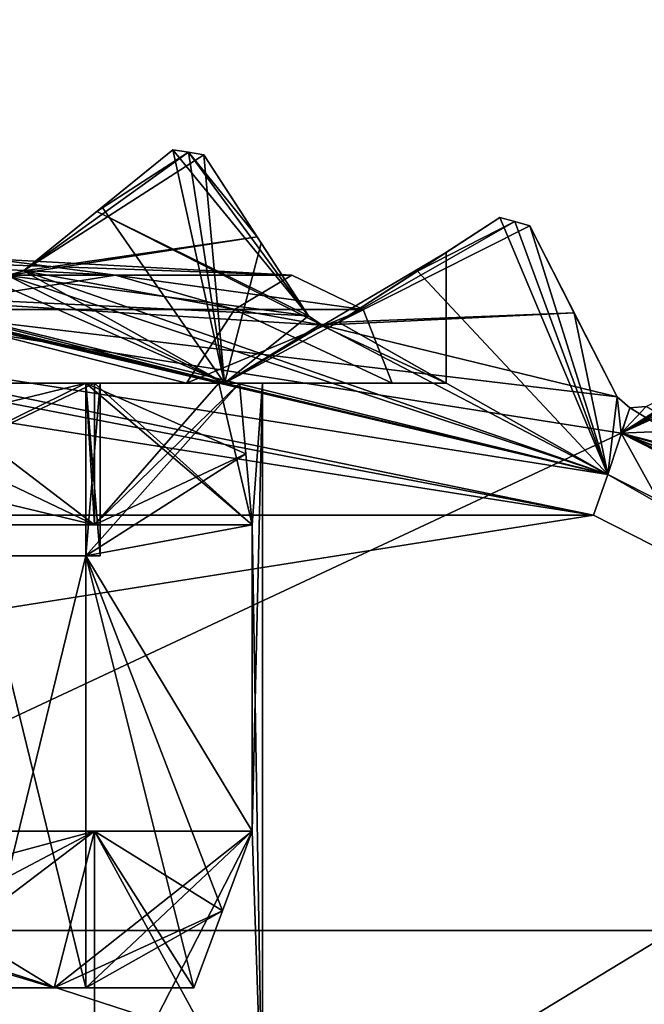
# Model space of a CAD drawing. Header units: millimetres. Extents: x -114 to 114, y -36 to 48.
# Tile 250 of 256: x 72.03 to 74.92, y 10.62 to 15.18. Entities that reach past the tile are written whole.
import ezdxf

# ---------------------------------------------------------------- set-up
doc = ezdxf.new("R2010")
doc.units = ezdxf.units.MM
doc.header["$LTSCALE"] = 65.185185
for name, color, linetype in [('2', 7, 'CONTINUOUS'), ('2786', 7, 'CONTINUOUS'), ('2841', 7, 'CONTINUOUS'), ('2842', 7, 'CONTINUOUS'), ('2936', 7, 'CONTINUOUS'), ('2938', 7, 'CONTINUOUS'), ('2939', 7, 'CONTINUOUS'), ('2941', 7, 'CONTINUOUS'), ('2965', 7, 'CONTINUOUS'), ('3012', 7, 'CONTINUOUS'), ('3013', 7, 'CONTINUOUS'), ('3014', 7, 'CONTINUOUS'), ('3030', 7, 'CONTINUOUS'), ('3033', 7, 'CONTINUOUS'), ('3037', 7, 'CONTINUOUS'), ('3041', 7, 'CONTINUOUS'), ('3042', 7, 'CONTINUOUS'), ('3216', 7, 'CONTINUOUS'), ('3217', 7, 'CONTINUOUS'), ('3219', 7, 'CONTINUOUS'), ('3220', 7, 'CONTINUOUS'), ('3221', 7, 'CONTINUOUS'), ('3222', 7, 'CONTINUOUS'), ('3227', 7, 'CONTINUOUS'), ('3228', 7, 'CONTINUOUS'), ('3229', 7, 'CONTINUOUS'), ('3239', 7, 'CONTINUOUS'), ('3240', 7, 'CONTINUOUS'), ('3241', 7, 'CONTINUOUS'), ('3290', 7, 'CONTINUOUS'), ('3291', 7, 'CONTINUOUS'), ('3292', 7, 'CONTINUOUS'), ('3310', 7, 'CONTINUOUS'), ('3312', 7, 'CONTINUOUS'), ('3316', 7, 'CONTINUOUS'), ('3317', 7, 'CONTINUOUS'), ('3452', 7, 'CONTINUOUS'), ('3453', 7, 'CONTINUOUS'), ('3455', 7, 'CONTINUOUS'), ('3456', 7, 'CONTINUOUS'), ('3458', 7, 'CONTINUOUS'), ('3459', 7, 'CONTINUOUS'), ('3461', 7, 'CONTINUOUS'), ('3462', 7, 'CONTINUOUS')]:
    doc.layers.add(name, color=color, linetype=linetype)

msp = doc.modelspace()

# ---------------------------------------------------------------- linework, layer by layer
at = {"layer": '2', "linetype": 'CONTINUOUS'}
for points in [[(113, 35, 92.5), (-113, 35, 92.5), (72.7254, 6.8475, 92.5), (113, 35, 92.5)], [(72.7254, 6.8475, 92.5), (-113, 35, 92.5), (68.2746, 6.8475, 92.5), (72.7254, 6.8475, 92.5)], [(76.3258, 4.2309, 92.5), (113, 35, 92.5), (72.7254, 6.8475, 92.5), (76.3258, 4.2309, 92.5)]]:
    msp.add_3dface(points, dxfattribs=at)
at = {"layer": '2786', "linetype": 'CONTINUOUS'}
for points in [[(-50.5, 32.5, 90), (110.5, 32.5, 90), (-23.5, 13.7, 90), (-50.5, 32.5, 90)], [(110.5, 32.5, 90), (-19.2659, 13.0293, 90), (-23.5, 13.7, 90), (110.5, 32.5, 90)], [(110.5, 32.5, 90), (-15.4464, 11.0828, 90), (-19.2659, 13.0293, 90), (110.5, 32.5, 90)], [(110.5, 32.5, 90), (-12.4154, 8.0512, 90), (-15.4464, 11.0828, 90), (110.5, 32.5, 90)], [(110.5, 32.5, 90), (-10.4698, 4.2312, 90), (-12.4154, 8.0512, 90), (110.5, 32.5, 90)], [(110.5, 32.5, 90), (-9.8, 0, 90), (-10.4698, 4.2312, 90), (110.5, 32.5, 90)], [(-9.8, 0, 90), (110.5, 32.5, 90), (21.2746, 6.8475, 90), (-9.8, 0, 90)], [(110.5, 32.5, 90), (25.7254, 6.8475, 90), (21.2746, 6.8475, 90), (110.5, 32.5, 90)], [(110.5, 32.5, 90), (29.3258, 4.2309, 90), (25.7254, 6.8475, 90), (110.5, 32.5, 90)], [(110.5, 32.5, 90), (30.7, 0, 90), (29.3258, 4.2309, 90), (110.5, 32.5, 90)], [(110.5, 32.5, 90), (68.2746, 6.8475, 90), (30.7, 0, 90), (110.5, 32.5, 90)], [(110.5, 32.5, 90), (72.7254, 6.8475, 90), (68.2746, 6.8475, 90), (110.5, 32.5, 90)], [(110.5, 32.5, 90), (76.3258, 4.2309, 90), (72.7254, 6.8475, 90), (110.5, 32.5, 90)]]:
    msp.add_3dface(points, dxfattribs=at)
at = {"layer": '2841', "linetype": 'CONTINUOUS'}
for points in [[(70.5, 13.55, 110), (66.3182, 12.8886, 110), (74.6818, 12.8886, 110), (70.5, 13.55, 110)], [(66.3182, 12.8886, 110), (62.5392, 10.9648, 110), (74.6818, 12.8886, 110), (66.3182, 12.8886, 110)], [(74.6818, 12.8886, 110), (62.5392, 10.9648, 110), (78.4608, 10.9648, 110), (74.6818, 12.8886, 110)], [(62.5392, 10.9648, 110), (59.5396, 7.9669, 110), (78.4608, 10.9648, 110), (62.5392, 10.9648, 110)], [(78.4608, 10.9648, 110), (59.5396, 7.9669, 110), (81.4604, 7.9669, 110), (78.4608, 10.9648, 110)]]:
    msp.add_3dface(points, dxfattribs=at)
at = {"layer": '2842', "linetype": 'CONTINUOUS'}
for points in [[(70.5, 13.95, 93), (74.8106, 13.2673, 93), (70.5, 11.25, 93), (70.5, 13.95, 93)], [(70.5, 11.25, 93), (74.8106, 13.2673, 93), (77.1126, 9.1014, 93), (70.5, 11.25, 93)], [(74.8106, 13.2673, 93), (78.6996, 11.2858, 93), (77.1126, 9.1014, 93), (74.8106, 13.2673, 93)]]:
    msp.add_3dface(points, dxfattribs=at)
at = {"layer": '2936', "linetype": 'CONTINUOUS'}
for points in [[(72.4089, 14.3144, 96.0664), (72.7362, 14.5795, 93.8), (72.0446, 14.0194, 95.8593), (72.4089, 14.3144, 96.0664)], [(72.0446, 14.0194, 95.8593), (72.7362, 14.5795, 93.8), (72.3835, 14.2938, 93.4674), (72.0446, 14.0194, 95.8593)], [(72.7362, 14.5795, 96.3075), (72.7362, 14.5795, 93.8), (72.4089, 14.3144, 96.0664), (72.7362, 14.5795, 96.3075)], [(72.0446, 14.0194, 93.1543), (72.0446, 14.0194, 95.8593), (72.3835, 14.2938, 93.4674), (72.0446, 14.0194, 93.1543)]]:
    msp.add_3dface(points, dxfattribs=at)
at = {"layer": '2938', "linetype": 'CONTINUOUS'}
for points in [[(73.8673, 14.0187, 108.8326), (74.2479, 14.2659, 108.5), (73.5016, 13.7812, 109.1457), (73.8673, 14.0187, 108.8326)], [(73.5016, 13.7812, 109.1457), (74.2479, 14.2659, 108.5), (73.5016, 13.7812, 100.8002), (73.5016, 13.7812, 109.1457)], [(73.5016, 13.7812, 100.8002), (74.2479, 14.2659, 108.5), (74, 14.1049, 99), (73.5016, 13.7812, 100.8002)], [(73.5016, 13.7812, 97.1998), (74, 14.1049, 99), (74.2479, 14.2659, 93.8), (73.5016, 13.7812, 97.1998)], [(73.8673, 14.0187, 93.4674), (73.5016, 13.7812, 97.1998), (74.2479, 14.2659, 93.8), (73.8673, 14.0187, 93.4674)], [(74, 14.1049, 99), (74.2479, 14.2659, 108.5), (74.2479, 14.2659, 93.8), (74, 14.1049, 99)], [(73.5016, 13.7812, 93.1543), (73.5016, 13.7812, 97.1998), (73.8673, 14.0187, 93.4674), (73.5016, 13.7812, 93.1543)]]:
    msp.add_3dface(points, dxfattribs=at)
at = {"layer": '2939', "linetype": 'CONTINUOUS'}
for points in [[(73.1448, 14.147, 96.7076), (73.3632, 13.8106, 93.1543), (72.8785, 14.557, 96.4324), (73.1448, 14.147, 96.7076)], [(72.8785, 14.557, 96.4324), (73.3632, 13.8106, 93.1543), (72.8785, 14.557, 93.8), (72.8785, 14.557, 96.4324)], [(72.8785, 14.557, 93.8), (73.3632, 13.8106, 93.1543), (73.1257, 14.1764, 93.4675), (72.8785, 14.557, 93.8)], [(73.3632, 13.8106, 96.9871), (73.3632, 13.8106, 93.1543), (73.1448, 14.147, 96.7076), (73.3632, 13.8106, 96.9871)]]:
    msp.add_3dface(points, dxfattribs=at)
at = {"layer": '2941', "linetype": 'CONTINUOUS'}
for points in [[(74.3871, 14.2286, 93.8), (74.3871, 14.2286, 108.5), (74.7912, 13.4356, 93.1543), (74.3871, 14.2286, 93.8)], [(74.7912, 13.4356, 93.1543), (74.3871, 14.2286, 108.5), (74.5932, 13.8242, 108.8326), (74.7912, 13.4356, 93.1543)], [(74.5931, 13.8243, 93.4675), (74.3871, 14.2286, 93.8), (74.7912, 13.4356, 93.1543), (74.5931, 13.8243, 93.4675)], [(74.7912, 13.4356, 109.1457), (74.7912, 13.4356, 93.1543), (74.5932, 13.8242, 108.8326), (74.7912, 13.4356, 109.1457)]]:
    msp.add_3dface(points, dxfattribs=at)
at = {"layer": '2965', "linetype": 'CONTINUOUS'}
for points in [[(72.0446, 14.0194, 93.1543), (72.3835, 14.2938, 93.4674), (72.8074, 14.5684, 93.8), (72.0446, 14.0194, 93.1543)], [(72.8785, 14.557, 93.8), (72.0446, 14.0194, 93.1543), (72.8074, 14.5684, 93.8), (72.8785, 14.557, 93.8)], [(72.0446, 14.0194, 93.1543), (72.8785, 14.557, 93.8), (73.1257, 14.1764, 93.4675), (72.0446, 14.0194, 93.1543)], [(72.3835, 14.2938, 93.4674), (72.7362, 14.5795, 93.8), (72.8074, 14.5684, 93.8), (72.3835, 14.2938, 93.4674)], [(73.5016, 13.7812, 93.1543), (73.8673, 14.0187, 93.4674), (74.3176, 14.2474, 93.8), (73.5016, 13.7812, 93.1543)], [(74.3871, 14.2286, 93.8), (73.5016, 13.7812, 93.1543), (74.3176, 14.2474, 93.8), (74.3871, 14.2286, 93.8)], [(73.5016, 13.7812, 93.1543), (74.3871, 14.2286, 93.8), (74.5931, 13.8243, 93.4675), (73.5016, 13.7812, 93.1543)], [(73.8673, 14.0187, 93.4674), (74.2479, 14.2659, 93.8), (74.3176, 14.2474, 93.8), (73.8673, 14.0187, 93.4674)], [(72.0446, 14.0194, 93.1543), (73.1257, 14.1764, 93.4675), (71.9713, 13.9977, 93.1248), (72.0446, 14.0194, 93.1543)], [(73.1257, 14.1764, 93.4675), (73.3632, 13.8106, 93.1543), (71.9713, 13.9977, 93.1248), (73.1257, 14.1764, 93.4675)], [(73.3632, 13.8106, 93.1543), (70.5, 13.95, 93), (71.9713, 13.9977, 93.1248), (73.3632, 13.8106, 93.1543)], [(74.8106, 13.2673, 93), (70.5, 13.95, 93), (74.7912, 13.4356, 93.1543), (74.8106, 13.2673, 93)], [(70.5, 13.95, 93), (73.3632, 13.8106, 93.1543), (73.4264, 13.7672, 93.1248), (70.5, 13.95, 93)], [(74.7912, 13.4356, 93.1543), (70.5, 13.95, 93), (73.4264, 13.7672, 93.1248), (74.7912, 13.4356, 93.1543)], [(73.5016, 13.7812, 93.1543), (74.5931, 13.8243, 93.4675), (73.4264, 13.7672, 93.1248), (73.5016, 13.7812, 93.1543)], [(74.5931, 13.8243, 93.4675), (74.7912, 13.4356, 93.1543), (73.4264, 13.7672, 93.1248), (74.5931, 13.8243, 93.4675)], [(74.8106, 13.2673, 93), (75.3142, 13.5899, 93.4674), (75.7186, 13.796, 93.8), (74.8106, 13.2673, 93)], [(74.8106, 13.2673, 93), (75.7186, 13.796, 93.8), (75.7859, 13.7703, 93.8), (74.8106, 13.2673, 93)], [(75.8531, 13.7443, 93.8), (74.8106, 13.2673, 93), (75.7859, 13.7703, 93.8), (75.8531, 13.7443, 93.8)], [(74.8106, 13.2673, 93), (75.8531, 13.7443, 93.8), (76.0158, 13.3207, 93.4675), (74.8106, 13.2673, 93)], [(74.8106, 13.2673, 93), (74.9257, 13.3919, 93.1543), (75.3142, 13.5899, 93.4674), (74.8106, 13.2673, 93)], [(74.8106, 13.2673, 93), (74.7912, 13.4356, 93.1543), (74.8494, 13.3859, 93.1248), (74.8106, 13.2673, 93)], [(74.9257, 13.3919, 93.1543), (74.8106, 13.2673, 93), (74.8494, 13.3859, 93.1248), (74.9257, 13.3919, 93.1543)], [(74.8106, 13.2673, 93), (76.0158, 13.3207, 93.4675), (76.1721, 12.9135, 93.1543), (74.8106, 13.2673, 93)], [(78.6996, 11.2858, 93), (74.8106, 13.2673, 93), (78.773, 11.3867, 93.1248), (78.6996, 11.2858, 93)], [(74.8106, 13.2673, 93), (76.1721, 12.9135, 93.1543), (76.2248, 12.858, 93.1248), (74.8106, 13.2673, 93)], [(74.8106, 13.2673, 93), (77.4908, 12.2499, 93.1543), (77.5374, 12.1891, 93.1248), (74.8106, 13.2673, 93)], [(77.4908, 12.2499, 93.1543), (74.8106, 13.2673, 93), (76.2248, 12.858, 93.1248), (77.4908, 12.2499, 93.1543)], [(74.8106, 13.2673, 93), (78.733, 11.452, 93.1543), (78.773, 11.3867, 93.1248), (74.8106, 13.2673, 93)], [(78.733, 11.452, 93.1543), (74.8106, 13.2673, 93), (77.5374, 12.1891, 93.1248), (78.733, 11.452, 93.1543)]]:
    msp.add_3dface(points, dxfattribs=at)
at = {"layer": '3012', "linetype": 'CONTINUOUS'}
for points in [[(72.0446, 14.0194, 95.8593), (71.9713, 13.9977, 93.1248), (71.9704, 13.9978, 95.8239), (72.0446, 14.0194, 95.8593)], [(72.0446, 14.0194, 95.8593), (72.0446, 14.0194, 93.1543), (71.9713, 13.9977, 93.1248), (72.0446, 14.0194, 95.8593)]]:
    msp.add_3dface(points, dxfattribs=at)
at = {"layer": '3013', "linetype": 'CONTINUOUS'}
for points in [[(73.3632, 13.8106, 93.1543), (73.3632, 13.8106, 96.9871), (73.4163, 13.7699, 97.0648), (73.3632, 13.8106, 93.1543)], [(73.4264, 13.7672, 93.1248), (73.3632, 13.8106, 93.1543), (73.4163, 13.7699, 97.0648), (73.4264, 13.7672, 93.1248)], [(73.5016, 13.7812, 97.1998), (73.4264, 13.7672, 93.1248), (73.4163, 13.7699, 97.0648), (73.5016, 13.7812, 97.1998)], [(73.5016, 13.7812, 97.1998), (73.5016, 13.7812, 93.1543), (73.4264, 13.7672, 93.1248), (73.5016, 13.7812, 97.1998)]]:
    msp.add_3dface(points, dxfattribs=at)
at = {"layer": '3014', "linetype": 'CONTINUOUS'}
for points in [[(74.7912, 13.4356, 93.1543), (74.7912, 13.4356, 109.1457), (74.8494, 13.3859, 109.1752), (74.7912, 13.4356, 93.1543)], [(74.8494, 13.3859, 93.1248), (74.7912, 13.4356, 93.1543), (74.8494, 13.3859, 109.1752), (74.8494, 13.3859, 93.1248)], [(74.9257, 13.3919, 109.1457), (74.9257, 13.3919, 93.1543), (74.8494, 13.3859, 93.1248), (74.9257, 13.3919, 109.1457)], [(74.9257, 13.3919, 109.1457), (74.8494, 13.3859, 93.1248), (74.8494, 13.3859, 109.1752), (74.9257, 13.3919, 109.1457)]]:
    msp.add_3dface(points, dxfattribs=at)
at = {"layer": '3030', "linetype": 'CONTINUOUS'}
msp.add_3dface([(70.5, 11.25, 93.5), (77.1126, 9.1014, 93.5), (63.8874, 9.1014, 93.5), (70.5, 11.25, 93.5)], dxfattribs=at)
at = {"layer": '3033', "linetype": 'CONTINUOUS'}
for points in [[(70.5, 11.25, 93), (77.1126, 9.1014, 93), (70.5, 11.25, 93.5), (70.5, 11.25, 93)], [(77.1126, 9.1014, 93), (77.1126, 9.1014, 93.5), (70.5, 11.25, 93.5), (77.1126, 9.1014, 93)]]:
    msp.add_3dface(points, dxfattribs=at)
at = {"layer": '3037', "linetype": 'CONTINUOUS'}
for points in [[(72.975, 13.5, 96.5252), (70.5, 13.5, 95.5), (72.7981, 13.5, 96.7019), (72.975, 13.5, 96.5252)], [(72.7981, 13.5, 96.7019), (70.5, 13.5, 95.5), (70.5, 13.5, 95.75), (72.7981, 13.5, 96.7019)], [(70.5, 13.5, 102.5), (72.975, 13.5, 101.4748), (70.5, 13.5, 102.25), (70.5, 13.5, 102.5)], [(70.5, 13.5, 102.25), (72.975, 13.5, 101.4748), (72.7981, 13.5, 101.2981), (70.5, 13.5, 102.25)], [(73.75, 13.5, 99), (72.975, 13.5, 96.5252), (72.7981, 13.5, 96.7019), (73.75, 13.5, 99)], [(72.7981, 13.5, 101.2981), (72.975, 13.5, 101.4748), (73.75, 13.5, 99), (72.7981, 13.5, 101.2981)], [(74, 13.5, 99), (72.975, 13.5, 96.5252), (73.75, 13.5, 99), (74, 13.5, 99)], [(72.975, 13.5, 101.4748), (74, 13.5, 99), (73.75, 13.5, 99), (72.975, 13.5, 101.4748)]]:
    msp.add_3dface(points, dxfattribs=at)
at = {"layer": '3041', "linetype": 'CONTINUOUS'}
for points in [[(72.7362, 14.5795, 101.6925), (72.8082, 14.5683, 101.631), (72.0446, 14.0194, 102.1407), (72.7362, 14.5795, 101.6925)], [(72.4089, 14.3144, 101.9336), (72.7362, 14.5795, 101.6925), (72.0446, 14.0194, 102.1407), (72.4089, 14.3144, 101.9336)], [(72.8082, 14.5683, 101.631), (72.8785, 14.557, 101.5676), (72.0446, 14.0194, 102.1407), (72.8082, 14.5683, 101.631)], [(72.8785, 14.557, 101.5676), (72.975, 13.5, 101.4748), (72.0446, 14.0194, 102.1407), (72.8785, 14.557, 101.5676)], [(72.7362, 14.5795, 96.3075), (72.4089, 14.3144, 96.0664), (72.975, 13.5, 96.5252), (72.7362, 14.5795, 96.3075)], [(72.7362, 14.5795, 96.3075), (72.975, 13.5, 96.5252), (72.8082, 14.5683, 96.369), (72.7362, 14.5795, 96.3075)], [(72.975, 13.5, 96.5252), (72.8785, 14.557, 96.4324), (72.8082, 14.5683, 96.369), (72.975, 13.5, 96.5252)], [(73.1448, 14.147, 96.7076), (72.8785, 14.557, 96.4324), (72.975, 13.5, 96.5252), (73.1448, 14.147, 96.7076)], [(73.1448, 14.147, 101.2924), (72.975, 13.5, 101.4748), (72.8785, 14.557, 101.5676), (73.1448, 14.147, 101.2924)], [(70.8879, 14.4213, 95.5216), (70.5707, 14.1041, 95.5007), (72.975, 13.5, 96.5252), (70.8879, 14.4213, 95.5216)], [(71.9704, 13.9978, 95.8239), (70.8879, 14.4213, 95.5216), (72.975, 13.5, 96.5252), (71.9704, 13.9978, 95.8239)], [(72.4089, 14.3144, 96.0664), (72.0446, 14.0194, 95.8593), (72.975, 13.5, 96.5252), (72.4089, 14.3144, 96.0664)], [(73.3632, 13.8106, 96.9871), (73.1448, 14.147, 96.7076), (72.975, 13.5, 96.5252), (73.3632, 13.8106, 96.9871)], [(73.3632, 13.8106, 101.0129), (72.975, 13.5, 101.4748), (73.1448, 14.147, 101.2924), (73.3632, 13.8106, 101.0129)], [(70.5707, 14.1041, 95.5007), (70.5383, 14.0824, 95.5002), (72.975, 13.5, 96.5252), (70.5707, 14.1041, 95.5007)], [(73.5016, 13.7812, 100.8002), (74, 14.1049, 99), (72.975, 13.5, 101.4748), (73.5016, 13.7812, 100.8002)], [(74, 14.1049, 99), (74, 13.5, 99), (72.975, 13.5, 101.4748), (74, 14.1049, 99)], [(74, 14.1049, 99), (73.5016, 13.7812, 97.1998), (74, 13.5, 99), (74, 14.1049, 99)], [(70.5383, 14.0824, 95.5002), (70.5, 14.0748, 95.5), (72.975, 13.5, 96.5252), (70.5383, 14.0824, 95.5002)], [(70.5, 14.0748, 95.5), (70.5, 13.5, 95.5), (72.975, 13.5, 96.5252), (70.5, 14.0748, 95.5)], [(72.975, 13.5, 101.4748), (70.5, 13.5, 102.5), (72.0446, 14.0194, 102.1407), (72.975, 13.5, 101.4748)], [(72.0446, 14.0194, 102.1407), (70.5, 13.5, 102.5), (71.9704, 13.9978, 102.1761), (72.0446, 14.0194, 102.1407)], [(72.0446, 14.0194, 95.8593), (71.9704, 13.9978, 95.8239), (72.975, 13.5, 96.5252), (72.0446, 14.0194, 95.8593)], [(73.4163, 13.7699, 97.0648), (73.3632, 13.8106, 96.9871), (72.975, 13.5, 96.5252), (73.4163, 13.7699, 97.0648)], [(73.4163, 13.7699, 100.9352), (72.975, 13.5, 101.4748), (73.3632, 13.8106, 101.0129), (73.4163, 13.7699, 100.9352)], [(73.5016, 13.7812, 100.8002), (72.975, 13.5, 101.4748), (73.4163, 13.7699, 100.9352), (73.5016, 13.7812, 100.8002)], [(73.4163, 13.7699, 97.0648), (72.975, 13.5, 96.5252), (74, 13.5, 99), (73.4163, 13.7699, 97.0648)], [(73.5016, 13.7812, 97.1998), (73.4163, 13.7699, 97.0648), (74, 13.5, 99), (73.5016, 13.7812, 97.1998)]]:
    msp.add_3dface(points, dxfattribs=at)
at = {"layer": '3042', "linetype": 'CONTINUOUS'}
for points in [[(72.3738, 12.843, 97.1262), (71.5141, 13.5, 96.5517), (71, 12.843, 96.3976), (72.3738, 12.843, 97.1262)], [(71.5141, 13.5, 101.4483), (72.3738, 13.5, 100.8738), (71, 12.843, 101.6024), (71.5141, 13.5, 101.4483)], [(71, 12.843, 101.6024), (72.3738, 13.5, 100.8738), (72.3738, 12.843, 100.8738), (71, 12.843, 101.6024)], [(72.3738, 13.5, 97.1262), (71.5141, 13.5, 96.5517), (72.3738, 12.843, 97.1262), (72.3738, 13.5, 97.1262)], [(72.9483, 13.5, 97.9859), (72.3738, 13.5, 97.1262), (73.1024, 12.843, 98.5), (72.9483, 13.5, 97.9859)], [(73.1024, 12.843, 98.5), (72.3738, 13.5, 97.1262), (72.3738, 12.843, 97.1262), (73.1024, 12.843, 98.5)], [(72.3738, 13.5, 100.8738), (72.9483, 13.5, 100.0141), (72.3738, 12.843, 100.8738), (72.3738, 13.5, 100.8738)], [(72.3738, 12.843, 100.8738), (72.9483, 13.5, 100.0141), (73.1024, 12.843, 99.5), (72.3738, 12.843, 100.8738)], [(73.15, 13.5, 99), (72.9483, 13.5, 97.9859), (73.1024, 12.843, 98.5), (73.15, 13.5, 99)], [(72.9483, 13.5, 100.0141), (73.15, 13.5, 99), (73.1024, 12.843, 99.5), (72.9483, 13.5, 100.0141)], [(73.15, 13.5, 99), (73.15, 10, 99), (73.1024, 11.4253, 99.5), (73.15, 13.5, 99)], [(73.15, 10, 99), (73.15, 13.5, 99), (73.1024, 12.843, 98.5), (73.15, 10, 99)], [(73.1024, 12.843, 99.5), (73.15, 13.5, 99), (73.1024, 11.4253, 99.5), (73.1024, 12.843, 99.5)], [(73.15, 10, 99), (73.1024, 12.843, 98.5), (73.1024, 11.4253, 98.5), (73.15, 10, 99)], [(70.5, 10, 96.35), (72.3738, 10, 97.1262), (71, 11.4253, 96.3976), (70.5, 10, 96.35)], [(72.3738, 10, 100.8738), (70.5, 10, 101.65), (72.3738, 11.4253, 100.8738), (72.3738, 10, 100.8738)], [(72.3738, 11.4253, 100.8738), (70.5, 10, 101.65), (71, 11.4253, 101.6024), (72.3738, 11.4253, 100.8738)], [(71, 11.4253, 96.3976), (72.3738, 10, 97.1262), (72.3738, 11.4253, 97.1262), (71, 11.4253, 96.3976)], [(73.15, 10, 99), (72.3738, 10, 100.8738), (73.1024, 11.4253, 99.5), (73.15, 10, 99)], [(73.1024, 11.4253, 99.5), (72.3738, 10, 100.8738), (72.3738, 11.4253, 100.8738), (73.1024, 11.4253, 99.5)], [(72.3738, 10, 97.1262), (73.15, 10, 99), (72.3738, 11.4253, 97.1262), (72.3738, 10, 97.1262)], [(72.3738, 11.4253, 97.1262), (73.15, 10, 99), (73.1024, 11.4253, 98.5), (72.3738, 11.4253, 97.1262)]]:
    msp.add_3dface(points, dxfattribs=at)
at = {"layer": '3216', "linetype": 'CONTINUOUS'}
for points in [[(72.7362, 14.5795, 108.5), (72.3835, 14.2939, 108.8326), (73.3632, 13.8106, 109.1457), (72.7362, 14.5795, 108.5)], [(72.8074, 14.5684, 108.5), (72.7362, 14.5795, 108.5), (73.3632, 13.8106, 109.1457), (72.8074, 14.5684, 108.5)], [(72.8785, 14.557, 108.5), (72.8074, 14.5684, 108.5), (73.1257, 14.1763, 108.8326), (72.8785, 14.557, 108.5)], [(73.1257, 14.1763, 108.8326), (72.8074, 14.5684, 108.5), (73.3632, 13.8106, 109.1457), (73.1257, 14.1763, 108.8326)], [(72.3835, 14.2939, 108.8326), (72.0446, 14.0194, 109.1457), (73.4264, 13.7672, 109.1752), (72.3835, 14.2939, 108.8326)], [(73.3632, 13.8106, 109.1457), (72.3835, 14.2939, 108.8326), (73.4264, 13.7672, 109.1752), (73.3632, 13.8106, 109.1457)], [(74.2479, 14.2659, 108.5), (73.8673, 14.0187, 108.8326), (74.749, 13.077, 109.5), (74.2479, 14.2659, 108.5)], [(74.2479, 14.2659, 108.5), (74.749, 13.077, 109.5), (74.3176, 14.2474, 108.5), (74.2479, 14.2659, 108.5)], [(74.749, 13.077, 109.5), (74.3871, 14.2286, 108.5), (74.3176, 14.2474, 108.5), (74.749, 13.077, 109.5)], [(74.5932, 13.8242, 108.8326), (74.3871, 14.2286, 108.5), (74.749, 13.077, 109.5), (74.5932, 13.8242, 108.8326)], [(70.536, 14.0815, 109.1684), (74.749, 13.077, 109.5), (70.5707, 14.1041, 109.1457), (70.536, 14.0815, 109.1684)], [(70.5707, 14.1041, 109.1457), (74.749, 13.077, 109.5), (71.9713, 13.9977, 109.1752), (70.5707, 14.1041, 109.1457)], [(70.5, 14.0748, 109.1752), (74.749, 13.077, 109.5), (70.536, 14.0815, 109.1684), (70.5, 14.0748, 109.1752)], [(70.5, 14.0748, 109.1752), (70.5, 13.75, 109.5), (74.749, 13.077, 109.5), (70.5, 14.0748, 109.1752)], [(71.9713, 13.9977, 109.1752), (74.749, 13.077, 109.5), (72.0446, 14.0194, 109.1457), (71.9713, 13.9977, 109.1752)], [(72.0446, 14.0194, 109.1457), (74.749, 13.077, 109.5), (73.4264, 13.7672, 109.1752), (72.0446, 14.0194, 109.1457)], [(73.8673, 14.0187, 108.8326), (73.5016, 13.7812, 109.1457), (74.749, 13.077, 109.5), (73.8673, 14.0187, 108.8326)], [(74.7912, 13.4356, 109.1457), (74.5932, 13.8242, 108.8326), (74.749, 13.077, 109.5), (74.7912, 13.4356, 109.1457)], [(74.749, 13.077, 109.5), (73.5016, 13.7812, 109.1457), (73.4264, 13.7672, 109.1752), (74.749, 13.077, 109.5)], [(74.8494, 13.3859, 109.1752), (74.7912, 13.4356, 109.1457), (74.749, 13.077, 109.5), (74.8494, 13.3859, 109.1752)], [(78.582, 11.124, 109.5), (74.8494, 13.3859, 109.1752), (74.749, 13.077, 109.5), (78.582, 11.124, 109.5)], [(74.9257, 13.3919, 109.1457), (74.8494, 13.3859, 109.1752), (78.582, 11.124, 109.5), (74.9257, 13.3919, 109.1457)]]:
    msp.add_3dface(points, dxfattribs=at)
at = {"layer": '3217', "linetype": 'CONTINUOUS'}
for points in [[(70.5, 13.75, 109.5), (70.5, 13.75, 109.8), (74.749, 13.077, 109.8), (70.5, 13.75, 109.5)], [(74.749, 13.077, 109.5), (70.5, 13.75, 109.5), (74.749, 13.077, 109.8), (74.749, 13.077, 109.5)], [(78.582, 11.124, 109.5), (74.749, 13.077, 109.5), (78.582, 11.124, 109.8), (78.582, 11.124, 109.5)], [(78.582, 11.124, 109.8), (74.749, 13.077, 109.5), (74.749, 13.077, 109.8), (78.582, 11.124, 109.8)]]:
    msp.add_3dface(points, dxfattribs=at)
at = {"layer": '3219', "linetype": 'CONTINUOUS'}
for points in [[(70.5, 13.75, 109.8), (74.6818, 12.8886, 110), (74.749, 13.077, 109.8), (70.5, 13.75, 109.8)], [(74.6818, 12.8886, 110), (70.5, 13.75, 109.8), (70.5, 13.6914, 109.9414), (74.6818, 12.8886, 110)], [(70.5, 13.55, 110), (74.6818, 12.8886, 110), (70.5, 13.6914, 109.9414), (70.5, 13.55, 110)], [(74.6818, 12.8886, 110), (78.4608, 10.9648, 110), (74.749, 13.077, 109.8), (74.6818, 12.8886, 110)], [(78.4608, 10.9648, 110), (78.582, 11.124, 109.8), (74.749, 13.077, 109.8), (78.4608, 10.9648, 110)]]:
    msp.add_3dface(points, dxfattribs=at)
at = {"layer": '3220', "linetype": 'CONTINUOUS'}
for points in [[(71.8941, 14.0747, 99), (70.5, 14.1, 99), (73.2863, 13.9987, 99), (71.8941, 14.0747, 99)], [(73.2863, 13.9987, 99), (70.5, 14.1, 99), (72.4702, 13.9987, 100.9702), (73.2863, 13.9987, 99)], [(72.4702, 13.9987, 100.9702), (70.5, 14.1, 99), (70.5, 13.9987, 101.7863), (72.4702, 13.9987, 100.9702)]]:
    msp.add_3dface(points, dxfattribs=at)
at = {"layer": '3221', "linetype": 'CONTINUOUS'}
for points in [[(72.4702, 13.9987, 100.9702), (70.5, 13.9987, 101.7863), (71.4629, 13.8405, 101.9637), (72.4702, 13.9987, 100.9702)], [(72.4702, 13.9987, 100.9702), (71.4629, 13.8405, 101.9637), (73.021, 13.8405, 100.8316), (72.4702, 13.9987, 100.9702)], [(73.2863, 13.9987, 99), (72.4702, 13.9987, 100.9702), (73.6162, 13.8405, 99), (73.2863, 13.9987, 99)], [(72.4702, 13.9987, 100.9702), (73.021, 13.8405, 100.8316), (73.6162, 13.8405, 99), (72.4702, 13.9987, 100.9702)], [(70.5, 13.5, 102.25), (72.7981, 13.5, 101.2981), (71.4629, 13.8405, 101.9637), (70.5, 13.5, 102.25)], [(71.4629, 13.8405, 101.9637), (72.7981, 13.5, 101.2981), (73.021, 13.8405, 100.8316), (71.4629, 13.8405, 101.9637)], [(72.7981, 13.5, 101.2981), (73.75, 13.5, 99), (73.021, 13.8405, 100.8316), (72.7981, 13.5, 101.2981)], [(73.021, 13.8405, 100.8316), (73.75, 13.5, 99), (73.6162, 13.8405, 99), (73.021, 13.8405, 100.8316)]]:
    msp.add_3dface(points, dxfattribs=at)
at = {"layer": '3222', "linetype": 'CONTINUOUS'}
for points in [[(71, 13.5, 96.4562), (71.5141, 13.5, 96.5517), (72.3332, 13.5, 97.1668), (71, 13.5, 96.4562)], [(72.3332, 13.5, 100.8332), (71.5141, 13.5, 101.4483), (71, 13.5, 101.5438), (72.3332, 13.5, 100.8332)], [(71.5141, 13.5, 96.5517), (72.3738, 13.5, 97.1262), (72.3332, 13.5, 97.1668), (71.5141, 13.5, 96.5517)], [(72.3738, 13.5, 100.8738), (71.5141, 13.5, 101.4483), (72.3332, 13.5, 100.8332), (72.3738, 13.5, 100.8738)], [(72.333, 13.5, 98.5), (73.0438, 13.5, 98.5), (72.4, 13.5, 99), (72.333, 13.5, 98.5)], [(72.4, 13.5, 99), (73.0438, 13.5, 98.5), (72.333, 13.5, 99.5), (72.4, 13.5, 99)], [(72.333, 13.5, 99.5), (73.0438, 13.5, 98.5), (73.0438, 13.5, 99.5), (72.333, 13.5, 99.5)], [(72.3738, 13.5, 97.1262), (72.9483, 13.5, 97.9859), (72.3332, 13.5, 97.1668), (72.3738, 13.5, 97.1262)], [(72.9483, 13.5, 97.9859), (73.0438, 13.5, 98.5), (72.3332, 13.5, 97.1668), (72.9483, 13.5, 97.9859)], [(73.0438, 13.5, 99.5), (72.3738, 13.5, 100.8738), (72.3332, 13.5, 100.8332), (73.0438, 13.5, 99.5)], [(72.9483, 13.5, 100.0141), (72.3738, 13.5, 100.8738), (73.0438, 13.5, 99.5), (72.9483, 13.5, 100.0141)], [(72.9483, 13.5, 97.9859), (73.15, 13.5, 99), (73.0438, 13.5, 98.5), (72.9483, 13.5, 97.9859)], [(73.15, 13.5, 99), (72.9483, 13.5, 100.0141), (73.0438, 13.5, 99.5), (73.15, 13.5, 99)], [(73.0438, 13.5, 98.5), (73.15, 13.5, 99), (73.0438, 13.5, 99.5), (73.0438, 13.5, 98.5)]]:
    msp.add_3dface(points, dxfattribs=at)
at = {"layer": '3227', "linetype": 'CONTINUOUS'}
for points in [[(68.6, 12.7, 99), (68.667, 12.7, 98.5), (72.4, 12.7, 99), (68.6, 12.7, 99)], [(68.667, 12.7, 99.5), (68.6, 12.7, 99), (72.333, 12.7, 99.5), (68.667, 12.7, 99.5)], [(72.333, 12.7, 99.5), (68.6, 12.7, 99), (72.4, 12.7, 99), (72.333, 12.7, 99.5)], [(68.667, 12.7, 98.5), (69.1565, 12.7, 97.6565), (72.333, 12.7, 98.5), (68.667, 12.7, 98.5)], [(68.667, 12.7, 98.5), (72.333, 12.7, 98.5), (72.4, 12.7, 99), (68.667, 12.7, 98.5)], [(71.8435, 12.7, 100.3435), (68.667, 12.7, 99.5), (72.333, 12.7, 99.5), (71.8435, 12.7, 100.3435)], [(72.333, 12.7, 98.5), (69.1565, 12.7, 97.6565), (71.8435, 12.7, 97.6565), (72.333, 12.7, 98.5)]]:
    msp.add_3dface(points, dxfattribs=at)
at = {"layer": '3228', "linetype": 'CONTINUOUS'}
for points in [[(70.5, 14.1, 99), (71.8941, 14.0747, 99), (72.4702, 13.9987, 97.0298), (70.5, 14.1, 99)], [(70.5, 13.9987, 96.2137), (70.5, 14.1, 99), (72.4702, 13.9987, 97.0298), (70.5, 13.9987, 96.2137)], [(71.8941, 14.0747, 99), (73.2863, 13.9987, 99), (72.4702, 13.9987, 97.0298), (71.8941, 14.0747, 99)]]:
    msp.add_3dface(points, dxfattribs=at)
at = {"layer": '3229', "linetype": 'CONTINUOUS'}
for points in [[(70.5, 13.9987, 96.2137), (72.4702, 13.9987, 97.0298), (71.4629, 13.8405, 96.0363), (70.5, 13.9987, 96.2137)], [(72.4702, 13.9987, 97.0298), (73.021, 13.8405, 97.1684), (71.4629, 13.8405, 96.0363), (72.4702, 13.9987, 97.0298)], [(72.4702, 13.9987, 97.0298), (73.2863, 13.9987, 99), (73.021, 13.8405, 97.1684), (72.4702, 13.9987, 97.0298)], [(73.2863, 13.9987, 99), (73.6162, 13.8405, 99), (73.021, 13.8405, 97.1684), (73.2863, 13.9987, 99)], [(72.7981, 13.5, 96.7019), (70.5, 13.5, 95.75), (71.4629, 13.8405, 96.0363), (72.7981, 13.5, 96.7019)], [(73.021, 13.8405, 97.1684), (72.7981, 13.5, 96.7019), (71.4629, 13.8405, 96.0363), (73.021, 13.8405, 97.1684)], [(73.75, 13.5, 99), (72.7981, 13.5, 96.7019), (73.6162, 13.8405, 99), (73.75, 13.5, 99)], [(73.6162, 13.8405, 99), (72.7981, 13.5, 96.7019), (73.021, 13.8405, 97.1684), (73.6162, 13.8405, 99)]]:
    msp.add_3dface(points, dxfattribs=at)
at = {"layer": '3239', "linetype": 'CONTINUOUS'}
for points in [[(72.333, 13.5, 99.5), (73.1024, 12.843, 99.5), (72.333, 12.7, 99.5), (72.333, 13.5, 99.5)], [(73.1024, 12.843, 99.5), (72.333, 13.5, 99.5), (73.073, 13.1725, 99.5), (73.1024, 12.843, 99.5)], [(72.333, 13.5, 99.5), (73.0438, 13.5, 99.5), (73.073, 13.1725, 99.5), (72.333, 13.5, 99.5)], [(73.1024, 12.843, 99.5), (73.1024, 11.4253, 99.5), (72.333, 12.7, 99.5), (73.1024, 12.843, 99.5)], [(72.333, 12.7, 99.5), (73.1024, 11.4253, 99.5), (72.9653, 11.0556, 99.5), (72.333, 12.7, 99.5)], [(72.333, 10.7, 99.5), (72.333, 12.7, 99.5), (72.8331, 10.7, 99.5), (72.333, 10.7, 99.5)], [(72.8331, 10.7, 99.5), (72.333, 12.7, 99.5), (72.9653, 11.0556, 99.5), (72.8331, 10.7, 99.5)]]:
    msp.add_3dface(points, dxfattribs=at)
at = {"layer": '3240', "linetype": 'CONTINUOUS'}
for points in [[(72.333, 13.5, 98.5), (72.4, 13.5, 99), (72.333, 12.7, 98.5), (72.333, 13.5, 98.5)], [(72.4, 13.5, 99), (72.333, 13.5, 99.5), (72.4, 12.7, 99), (72.4, 13.5, 99)], [(72.333, 12.7, 98.5), (72.4, 13.5, 99), (72.4, 12.7, 99), (72.333, 12.7, 98.5)], [(72.333, 13.5, 99.5), (72.333, 12.7, 99.5), (72.4, 12.7, 99), (72.333, 13.5, 99.5)]]:
    msp.add_3dface(points, dxfattribs=at)
at = {"layer": '3241', "linetype": 'CONTINUOUS'}
for points in [[(73.0438, 13.5, 98.5), (72.333, 13.5, 98.5), (72.333, 12.7, 98.5), (73.0438, 13.5, 98.5)], [(73.0438, 13.5, 98.5), (72.333, 12.7, 98.5), (73.073, 13.1725, 98.5), (73.0438, 13.5, 98.5)], [(72.333, 12.7, 98.5), (73.1024, 12.843, 98.5), (73.073, 13.1725, 98.5), (72.333, 12.7, 98.5)], [(73.1024, 11.4253, 98.5), (73.1024, 12.843, 98.5), (72.333, 12.7, 98.5), (73.1024, 11.4253, 98.5)], [(73.1024, 11.4253, 98.5), (72.333, 12.7, 98.5), (72.333, 10.7, 98.5), (73.1024, 11.4253, 98.5)], [(72.9653, 11.0558, 98.5), (73.1024, 11.4253, 98.5), (72.333, 10.7, 98.5), (72.9653, 11.0558, 98.5)], [(72.8331, 10.7, 98.5), (72.9653, 11.0558, 98.5), (72.333, 10.7, 98.5), (72.8331, 10.7, 98.5)]]:
    msp.add_3dface(points, dxfattribs=at)
at = {"layer": '3290', "linetype": 'CONTINUOUS'}
for points in [[(72.8082, 14.5683, 101.631), (72.7362, 14.5795, 101.6925), (72.8074, 14.5684, 108.5), (72.8082, 14.5683, 101.631)], [(72.7362, 14.5795, 101.6925), (72.7362, 14.5795, 108.5), (72.8074, 14.5684, 108.5), (72.7362, 14.5795, 101.6925)], [(72.8082, 14.5683, 101.631), (72.8074, 14.5684, 108.5), (72.8785, 14.557, 108.5), (72.8082, 14.5683, 101.631)], [(72.8785, 14.557, 101.5676), (72.8082, 14.5683, 101.631), (72.8785, 14.557, 108.5), (72.8785, 14.557, 101.5676)]]:
    msp.add_3dface(points, dxfattribs=at)
at = {"layer": '3291', "linetype": 'CONTINUOUS'}
for points in [[(72.7362, 14.5795, 93.8), (72.7362, 14.5795, 96.3075), (72.8082, 14.5683, 96.369), (72.7362, 14.5795, 93.8)], [(72.8074, 14.5684, 93.8), (72.7362, 14.5795, 93.8), (72.8082, 14.5683, 96.369), (72.8074, 14.5684, 93.8)], [(72.8785, 14.557, 96.4324), (72.8785, 14.557, 93.8), (72.8074, 14.5684, 93.8), (72.8785, 14.557, 96.4324)], [(72.8785, 14.557, 96.4324), (72.8074, 14.5684, 93.8), (72.8082, 14.5683, 96.369), (72.8785, 14.557, 96.4324)]]:
    msp.add_3dface(points, dxfattribs=at)
at = {"layer": '3292', "linetype": 'CONTINUOUS'}
for points in [[(74.2479, 14.2659, 93.8), (74.2479, 14.2659, 108.5), (74.3176, 14.2474, 108.5), (74.2479, 14.2659, 93.8)], [(74.3176, 14.2474, 93.8), (74.2479, 14.2659, 93.8), (74.3176, 14.2474, 108.5), (74.3176, 14.2474, 93.8)], [(74.3871, 14.2286, 108.5), (74.3871, 14.2286, 93.8), (74.3176, 14.2474, 93.8), (74.3871, 14.2286, 108.5)], [(74.3871, 14.2286, 108.5), (74.3176, 14.2474, 93.8), (74.3176, 14.2474, 108.5), (74.3871, 14.2286, 108.5)]]:
    msp.add_3dface(points, dxfattribs=at)
at = {"layer": '3310', "linetype": 'CONTINUOUS'}
for points in [[(72.4089, 14.3144, 101.9336), (72.0446, 14.0194, 102.1407), (72.7362, 14.5795, 108.5), (72.4089, 14.3144, 101.9336)], [(72.0446, 14.0194, 102.1407), (72.0446, 14.0194, 109.1457), (72.7362, 14.5795, 108.5), (72.0446, 14.0194, 102.1407)], [(72.0446, 14.0194, 109.1457), (72.3835, 14.2939, 108.8326), (72.7362, 14.5795, 108.5), (72.0446, 14.0194, 109.1457)], [(72.7362, 14.5795, 101.6925), (72.4089, 14.3144, 101.9336), (72.7362, 14.5795, 108.5), (72.7362, 14.5795, 101.6925)]]:
    msp.add_3dface(points, dxfattribs=at)
at = {"layer": '3312', "linetype": 'CONTINUOUS'}
for points in [[(73.3632, 13.8106, 101.0129), (73.1448, 14.147, 101.2924), (72.8785, 14.557, 108.5), (73.3632, 13.8106, 101.0129)], [(73.3632, 13.8106, 101.0129), (72.8785, 14.557, 108.5), (73.1257, 14.1763, 108.8326), (73.3632, 13.8106, 101.0129)], [(73.1448, 14.147, 101.2924), (72.8785, 14.557, 101.5676), (72.8785, 14.557, 108.5), (73.1448, 14.147, 101.2924)], [(73.3632, 13.8106, 101.0129), (73.1257, 14.1763, 108.8326), (73.3632, 13.8106, 109.1457), (73.3632, 13.8106, 101.0129)]]:
    msp.add_3dface(points, dxfattribs=at)
at = {"layer": '3316', "linetype": 'CONTINUOUS'}
for points in [[(72.0446, 14.0194, 102.1407), (71.9704, 13.9978, 102.1761), (72.0446, 14.0194, 109.1457), (72.0446, 14.0194, 102.1407)], [(71.9704, 13.9978, 102.1761), (71.9713, 13.9977, 109.1752), (72.0446, 14.0194, 109.1457), (71.9704, 13.9978, 102.1761)]]:
    msp.add_3dface(points, dxfattribs=at)
at = {"layer": '3317', "linetype": 'CONTINUOUS'}
for points in [[(73.4163, 13.7699, 100.9352), (73.3632, 13.8106, 101.0129), (73.4264, 13.7672, 109.1752), (73.4163, 13.7699, 100.9352)], [(73.3632, 13.8106, 101.0129), (73.3632, 13.8106, 109.1457), (73.4264, 13.7672, 109.1752), (73.3632, 13.8106, 101.0129)], [(73.5016, 13.7812, 109.1457), (73.5016, 13.7812, 100.8002), (73.4163, 13.7699, 100.9352), (73.5016, 13.7812, 109.1457)], [(73.5016, 13.7812, 109.1457), (73.4163, 13.7699, 100.9352), (73.4264, 13.7672, 109.1752), (73.5016, 13.7812, 109.1457)]]:
    msp.add_3dface(points, dxfattribs=at)
at = {"layer": '3452', "linetype": 'CONTINUOUS'}
for points in [[(72.3738, 12.843, 100.8738), (72.3332, 13.5, 100.8332), (71, 13.5, 101.5438), (72.3738, 12.843, 100.8738)], [(72.3738, 12.843, 100.8738), (71, 13.5, 101.5438), (71, 13.1725, 101.573), (72.3738, 12.843, 100.8738)], [(72.3738, 12.843, 100.8738), (73.1024, 12.843, 99.5), (72.3332, 13.5, 100.8332), (72.3738, 12.843, 100.8738)], [(73.1024, 12.843, 99.5), (73.073, 13.1725, 99.5), (72.3332, 13.5, 100.8332), (73.1024, 12.843, 99.5)], [(73.0438, 13.5, 99.5), (72.3332, 13.5, 100.8332), (73.073, 13.1725, 99.5), (73.0438, 13.5, 99.5)], [(71, 12.843, 101.6024), (72.3738, 12.843, 100.8738), (71, 13.1725, 101.573), (71, 12.843, 101.6024)]]:
    msp.add_3dface(points, dxfattribs=at)
at = {"layer": '3453', "linetype": 'CONTINUOUS'}
for points in [[(72.3738, 12.843, 97.1262), (71, 12.843, 96.3976), (72.3332, 13.5, 97.1668), (72.3738, 12.843, 97.1262)], [(71, 12.843, 96.3976), (71, 13.1725, 96.427), (72.3332, 13.5, 97.1668), (71, 12.843, 96.3976)], [(71, 13.5, 96.4562), (72.3332, 13.5, 97.1668), (71, 13.1725, 96.427), (71, 13.5, 96.4562)], [(73.0438, 13.5, 98.5), (72.3738, 12.843, 97.1262), (72.3332, 13.5, 97.1668), (73.0438, 13.5, 98.5)], [(72.3738, 12.843, 97.1262), (73.0438, 13.5, 98.5), (73.073, 13.1725, 98.5), (72.3738, 12.843, 97.1262)], [(73.1024, 12.843, 98.5), (72.3738, 12.843, 97.1262), (73.073, 13.1725, 98.5), (73.1024, 12.843, 98.5)]]:
    msp.add_3dface(points, dxfattribs=at)
at = {"layer": '3455', "linetype": 'CONTINUOUS'}
for points in [[(72.3738, 11.4253, 100.8738), (71, 11.4253, 101.6024), (72.1872, 10.7, 100.6872), (72.3738, 11.4253, 100.8738)], [(71, 11.4253, 101.6024), (71, 11.0558, 101.4653), (72.1872, 10.7, 100.6872), (71, 11.4253, 101.6024)], [(72.8331, 10.7, 99.5), (72.3738, 11.4253, 100.8738), (72.1872, 10.7, 100.6872), (72.8331, 10.7, 99.5)], [(73.1024, 11.4253, 99.5), (72.3738, 11.4253, 100.8738), (72.9653, 11.0556, 99.5), (73.1024, 11.4253, 99.5)], [(72.3738, 11.4253, 100.8738), (72.8331, 10.7, 99.5), (72.9653, 11.0556, 99.5), (72.3738, 11.4253, 100.8738)], [(71, 10.7, 101.3331), (72.1872, 10.7, 100.6872), (71, 11.0558, 101.4653), (71, 10.7, 101.3331)]]:
    msp.add_3dface(points, dxfattribs=at)
at = {"layer": '3456', "linetype": 'CONTINUOUS'}
for points in [[(71, 11.4253, 96.3976), (72.3738, 11.4253, 97.1262), (71, 11.0558, 96.5347), (71, 11.4253, 96.3976)], [(72.3738, 11.4253, 97.1262), (71, 10.7, 96.6669), (71, 11.0558, 96.5347), (72.3738, 11.4253, 97.1262)], [(71, 10.7, 96.6669), (72.3738, 11.4253, 97.1262), (72.1872, 10.7, 97.3128), (71, 10.7, 96.6669)], [(72.3738, 11.4253, 97.1262), (73.1024, 11.4253, 98.5), (72.1872, 10.7, 97.3128), (72.3738, 11.4253, 97.1262)], [(73.1024, 11.4253, 98.5), (72.9653, 11.0558, 98.5), (72.1872, 10.7, 97.3128), (73.1024, 11.4253, 98.5)], [(72.8331, 10.7, 98.5), (72.1872, 10.7, 97.3128), (72.9653, 11.0558, 98.5), (72.8331, 10.7, 98.5)]]:
    msp.add_3dface(points, dxfattribs=at)
at = {"layer": '3458', "linetype": 'CONTINUOUS'}
for points in [[(72.1872, 10.7, 100.6872), (71, 10.7, 101.3331), (71.8435, 10.7, 100.3435), (72.1872, 10.7, 100.6872)], [(72.333, 10.7, 99.5), (72.1872, 10.7, 100.6872), (71.8435, 10.7, 100.3435), (72.333, 10.7, 99.5)], [(72.333, 10.7, 99.5), (72.8331, 10.7, 99.5), (72.1872, 10.7, 100.6872), (72.333, 10.7, 99.5)]]:
    msp.add_3dface(points, dxfattribs=at)
at = {"layer": '3459', "linetype": 'CONTINUOUS'}
for points in [[(71, 10.7, 97.167), (71, 10.7, 96.6669), (72.1872, 10.7, 97.3128), (71, 10.7, 97.167)], [(71, 10.7, 97.167), (72.1872, 10.7, 97.3128), (71.8435, 10.7, 97.6565), (71, 10.7, 97.167)], [(72.8331, 10.7, 98.5), (72.333, 10.7, 98.5), (71.8435, 10.7, 97.6565), (72.8331, 10.7, 98.5)], [(72.1872, 10.7, 97.3128), (72.8331, 10.7, 98.5), (71.8435, 10.7, 97.6565), (72.1872, 10.7, 97.3128)]]:
    msp.add_3dface(points, dxfattribs=at)
at = {"layer": '3461', "linetype": 'CONTINUOUS'}
for points in [[(71.8435, 12.7, 100.3435), (72.333, 12.7, 99.5), (71.8435, 10.7, 100.3435), (71.8435, 12.7, 100.3435)], [(72.333, 12.7, 99.5), (72.333, 10.7, 99.5), (71.8435, 10.7, 100.3435), (72.333, 12.7, 99.5)]]:
    msp.add_3dface(points, dxfattribs=at)
at = {"layer": '3462', "linetype": 'CONTINUOUS'}
for points in [[(72.333, 12.7, 98.5), (71.8435, 12.7, 97.6565), (72.333, 10.7, 98.5), (72.333, 12.7, 98.5)], [(72.333, 10.7, 98.5), (71.8435, 12.7, 97.6565), (71.8435, 10.7, 97.6565), (72.333, 10.7, 98.5)]]:
    msp.add_3dface(points, dxfattribs=at)

doc.saveas('drawing.dxf')
